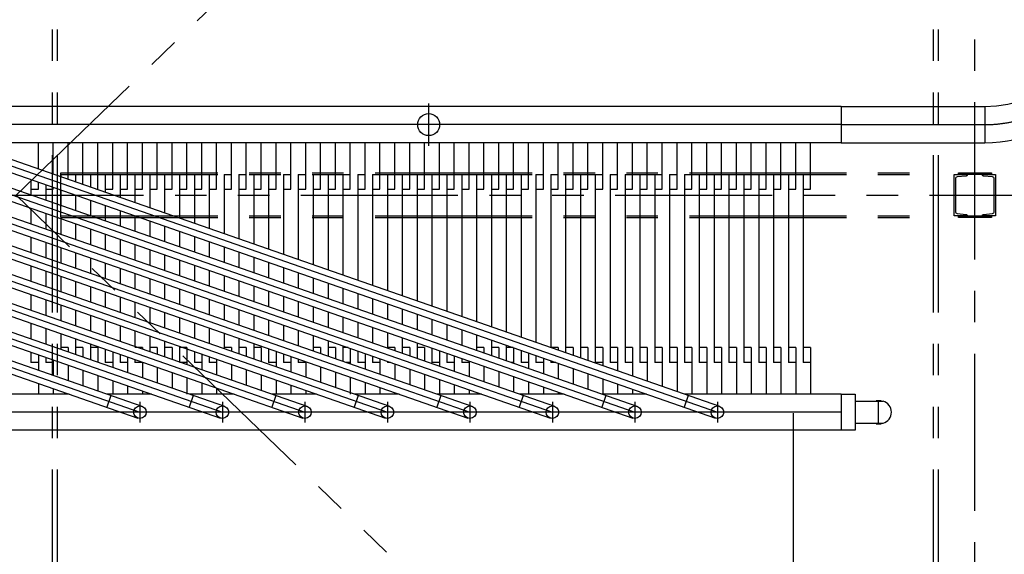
# Model space of a CAD drawing. Header units: millimetres. Extents: x -21 to 67273, y 14 to 95134.
# Tile 52 of 55: x 52179 to 58146, y 71011 to 74251. Entities that reach past the tile are written whole.
import ezdxf

# ---------------------------------------------------------------- set-up
doc = ezdxf.new("R2010")
doc.units = ezdxf.units.MM
doc.header["$LTSCALE"] = 30
doc.linetypes.add('CENTER', pattern=[50.8, 31.75, -6.35, 6.35, -6.35])
doc.linetypes.add('PHANTOM', pattern=[63.5, 31.75, -6.35, 6.35, -6.35, 6.35, -6.35])
for name, color, linetype in [('双点画线', 6, 'PHANTOM'), ('文本', 21, 'Continuous'), ('标注', 3, 'Continuous'), ('点画线', 2, 'CENTER')]:
    doc.layers.add(name, color=color, linetype=linetype)

# ---------------------------------------------------------------- blocks, each defined once
blk = doc.blocks.new('A$C263707CA')
at = {"ltscale": 6}
for p, q in [((0, 66.5), (170, 66.5)), ((127.1, 70.1), (157.7, 70.1)), ((140, 66.5), (140, -66.5)), ((0, -66.5), (170, -66.5)), ((127.1, -70.1), (157.7, -70.1))]:
    blk.add_line(p, q, dxfattribs=at)
blk.add_arc((150.8, 0), 69.2, 286.12247, 73.87753, dxfattribs=at)

msp = doc.modelspace()

# ---------------------------------------------------------------- linework, layer by layer
at = {"ltscale": 50}
for p, q in [((57157.876, 73724.618), (58027.876, 73724.618)), ((57157.876, 73505.618), (58027.876, 73505.618))]:
    msp.add_line(p, q, dxfattribs=at)
at = {"ltscale": 20}
msp.add_line((56868.376, 70771.451), (56868.376, 71866.618), dxfattribs=at)
at = {"ltscale": 50}
for radius in [909.5, 690.5]:
    msp.add_arc((58027.876, 74415.118), radius, 270, 0, dxfattribs=at)
at = {"layer": '双点画线'}
for p, q in [((57717.876, 36282.118), (57717.876, 82862.118)), ((57747.876, 36282.118), (57747.876, 82862.118)), ((52377.876, 36282.118), (52377.876, 78922.118)), ((52407.876, 36282.118), (52407.876, 78922.118)), ((52157.876, 73187.118), (57967.876, 78787.118)), ((52427.876, 73322.118), (57697.876, 73322.118)), ((52427.876, 73052.118), (52427.876, 73322.118)), ((52427.876, 73312.118), (57697.876, 73312.118)), ((40547.876, 73187.118), (63767.876, 73187.118)), ((57967.876, 67587.118), (52157.876, 73187.118)), ((52427.876, 73062.118), (57697.876, 73062.118)), ((52427.876, 73052.118), (57697.876, 73052.118))]:
    msp.add_line(p, q, dxfattribs=at)
at = {"layer": '双点画线', "ltscale": 50}
msp.add_line((57157.876, 73724.618), (57157.876, 73505.618), dxfattribs=at)
at = {"layer": '双点画线'}
for points in [[(57842.877, 73312.118), (57920.877, 73312.118), (57920.877, 73309.098), (57920.477, 73306.945), (57919.328, 73305.074), (57917.582, 73303.743), (57915.475, 73303.128), (57860.689, 73297.649), (57856.472, 73296.422), (57852.98, 73293.761), (57850.679, 73290.021), (57849.877, 73285.703), (57849.877, 73088.523), (57850.682, 73084.206), (57852.986, 73080.468), (57856.481, 73077.809), (57860.686, 73076.587), (57915.475, 73071.108), (57917.577, 73070.496), (57919.324, 73069.166), (57920.475, 73067.297), (57920.877, 73065.138), (57920.877, 73062.118), (57842.877, 73062.118)], [(57867.877, 73322.118), (58067.877, 73322.118), (58067.877, 73312.118), (57867.877, 73312.118)], [(58092.875, 73062.118), (58014.875, 73062.118), (58014.875, 73065.118), (58015.275, 73067.318), (58016.475, 73069.118), (58018.175, 73070.518), (58020.275, 73071.118), (58075.075, 73076.618), (58079.275, 73077.818), (58082.775, 73080.518), (58085.075, 73084.218), (58085.875, 73088.518), (58085.875, 73285.718), (58085.075, 73290.018), (58082.775, 73293.718), (58079.275, 73296.418), (58075.075, 73297.618), (58020.275, 73303.118), (58018.175, 73303.718), (58016.375, 73305.118), (58015.275, 73306.918), (58014.875, 73309.118), (58014.875, 73312.118), (58092.875, 73312.118)], [(57867.877, 73062.118), (58067.877, 73062.118), (58067.877, 73052.118), (57867.877, 73052.118)]]:
    msp.add_lwpolyline(points, close=True, dxfattribs=at)
at = {"layer": '文本', "ltscale": 25}
for p, q in [((57157.876, 73724.618), (47157.876, 73724.618)), ((54657.876, 73742.787), (54657.876, 73487.448)), ((57157.876, 73724.618), (57157.876, 73505.618)), ((47920.384, 73651), (52920.384, 71908)), ((48420.384, 73651), (53420.384, 71908)), ((48920.384, 73651), (53920.384, 71908)), ((49420.384, 73651), (54420.384, 71908)), ((49920.384, 73651), (54920.384, 71908)), ((50420.384, 73651), (55420.384, 71908)), ((50920.384, 73651), (55920.384, 71908)), ((51420.384, 73651), (56420.384, 71908)), ((47895.367, 73579.236), (52895.367, 71836.236)), ((47907.876, 73615.118), (52907.876, 71872.118)), ((48395.367, 73579.236), (53395.367, 71836.236)), ((48407.876, 73615.118), (53407.876, 71872.118)), ((48895.367, 73579.236), (53895.367, 71836.236)), ((48907.876, 73615.118), (53907.876, 71872.118)), ((49395.367, 73579.236), (54395.367, 71836.236)), ((49407.876, 73615.118), (54407.876, 71872.118)), ((49895.367, 73579.236), (54895.367, 71836.236)), ((49907.876, 73615.118), (54907.876, 71872.118)), ((50395.367, 73579.236), (55395.367, 71836.236)), ((50407.876, 73615.118), (55407.876, 71872.118)), ((50895.367, 73579.236), (55895.367, 71836.236)), ((50907.876, 73615.118), (55907.876, 71872.118)), ((51395.367, 73579.236), (56395.367, 71836.236)), ((51407.876, 73615.118), (56407.876, 71872.118)), ((57157.876, 73505.618), (51837.43, 73505.618)), ((52292.876, 73346.85), (52292.876, 73505.618)), ((52382.876, 73315.476), (52382.876, 73505.618)), ((52472.876, 73284.102), (52472.876, 73505.618)), ((52562.876, 73252.728), (52562.876, 73505.618)), ((52652.876, 73223.618), (52652.876, 73505.618)), ((52742.876, 73223.618), (52742.876, 73505.618)), ((52832.876, 73223.618), (52832.876, 73505.618)), ((52922.876, 73223.618), (52922.876, 73505.618)), ((53012.876, 73223.618), (53012.876, 73505.618)), ((53102.876, 73223.618), (53102.876, 73505.618)), ((53192.876, 73223.618), (53192.876, 73505.618)), ((53282.876, 73223.618), (53282.876, 73505.618)), ((53372.876, 73223.618), (53372.876, 73505.618)), ((53462.876, 73223.618), (53462.876, 73505.618)), ((53552.876, 73223.618), (53552.876, 73505.618)), ((53642.876, 73223.618), (53642.876, 73505.618)), ((53732.876, 73223.618), (53732.876, 73505.618)), ((53822.876, 73223.618), (53822.876, 73505.618)), ((53912.876, 73223.618), (53912.876, 73505.618)), ((54002.876, 73223.618), (54002.876, 73505.618)), ((54092.876, 73223.618), (54092.876, 73505.618)), ((54182.876, 73223.618), (54182.876, 73505.618)), ((54272.876, 73223.618), (54272.876, 73505.618)), ((54362.876, 73223.618), (54362.876, 73505.618)), ((54452.876, 73223.618), (54452.876, 73505.618)), ((54542.876, 73223.618), (54542.876, 73505.618)), ((54632.876, 73223.618), (54632.876, 73505.618)), ((54722.876, 73223.618), (54722.876, 73505.618)), ((54812.876, 73223.618), (54812.876, 73505.618)), ((54902.876, 73223.618), (54902.876, 73505.618)), ((54992.876, 73223.618), (54992.876, 73505.618)), ((55082.876, 73223.618), (55082.876, 73505.618)), ((55172.876, 73223.618), (55172.876, 73505.618)), ((55262.876, 73223.618), (55262.876, 73505.618)), ((55352.876, 73223.618), (55352.876, 73505.618)), ((55442.876, 73223.618), (55442.876, 73505.618)), ((55532.876, 73223.618), (55532.876, 73505.618)), ((55622.876, 73223.618), (55622.876, 73505.618)), ((55712.876, 73223.618), (55712.876, 73505.618)), ((55802.876, 73223.618), (55802.876, 73505.618)), ((55892.876, 73223.618), (55892.876, 73505.618)), ((55982.876, 73223.618), (55982.876, 73505.618)), ((56072.876, 73223.618), (56072.876, 73505.618)), ((56162.876, 73223.618), (56162.876, 73505.618)), ((56252.876, 73223.618), (56252.876, 73505.618)), ((56342.876, 73223.618), (56342.876, 73505.618)), ((56432.876, 73223.618), (56432.876, 73505.618)), ((56522.876, 73223.618), (56522.876, 73505.618)), ((56612.876, 73223.618), (56612.876, 73505.618)), ((56702.876, 73223.618), (56702.876, 73505.618)), ((56792.876, 73223.618), (56792.876, 73505.618)), ((56882.876, 73223.618), (56882.876, 73505.618)), ((56972.876, 73223.618), (56972.876, 73505.618)), ((52247.876, 73282.051), (52247.876, 73188.237)), ((52427.876, 73313.618), (52472.876, 73313.618)), ((52427.876, 73313.618), (52427.876, 73299.789)), ((52517.876, 73313.618), (52517.876, 73268.415)), ((52517.876, 73313.618), (52562.876, 73313.618)), ((52607.876, 73313.618), (52607.876, 73237.041)), ((52607.876, 73313.618), (52652.876, 73313.618)), ((52697.876, 73313.618), (52742.876, 73313.618)), ((52697.876, 73313.618), (52697.876, 73205.667)), ((52787.876, 73313.618), (52832.876, 73313.618)), ((52787.876, 73313.618), (52787.876, 73174.293)), ((52877.876, 73313.618), (52922.876, 73313.618)), ((52877.876, 73313.618), (52877.876, 73142.919)), ((52967.876, 73313.618), (52967.876, 73111.545)), ((52967.876, 73313.618), (53012.876, 73313.618)), ((53057.876, 73313.618), (53102.876, 73313.618)), ((53057.876, 73313.618), (53057.876, 73080.171)), ((53147.876, 73313.618), (53192.876, 73313.618)), ((53147.876, 73313.618), (53147.876, 73048.797)), ((53237.876, 73313.618), (53282.876, 73313.618)), ((53237.876, 73313.618), (53237.876, 73017.423)), ((53327.876, 73313.618), (53372.876, 73313.618)), ((53327.876, 73313.618), (53327.876, 72986.049)), ((53417.876, 73313.618), (53462.876, 73313.618)), ((53417.876, 73313.618), (53417.876, 72954.675)), ((53507.876, 73313.618), (53552.876, 73313.618)), ((53507.876, 73313.618), (53507.876, 72923.301)), ((53597.876, 73313.618), (53642.876, 73313.618)), ((53597.876, 73313.618), (53597.876, 72891.927)), ((53687.876, 73313.618), (53732.876, 73313.618)), ((53687.876, 73313.618), (53687.876, 72860.553)), ((53777.876, 73313.618), (53822.876, 73313.618)), ((53777.876, 73313.618), (53777.876, 72829.179)), ((53867.876, 73313.618), (53912.876, 73313.618)), ((53867.876, 73313.618), (53867.876, 72797.805)), ((53957.876, 73313.618), (54002.876, 73313.618)), ((53957.876, 73313.618), (53957.876, 72766.431)), ((54047.876, 73313.618), (54092.876, 73313.618)), ((54047.876, 73313.618), (54047.876, 72735.057)), ((54137.876, 73313.618), (54182.876, 73313.618)), ((54137.876, 73313.618), (54137.876, 72703.683)), ((54227.876, 73313.618), (54272.876, 73313.618)), ((54227.876, 73313.618), (54227.876, 72672.309)), ((54317.876, 73313.618), (54362.876, 73313.618)), ((54317.876, 73313.618), (54317.876, 72640.935)), ((54407.876, 73313.618), (54452.876, 73313.618)), ((54407.876, 73313.618), (54407.876, 72609.561)), ((54497.876, 73313.618), (54542.876, 73313.618)), ((54497.876, 73313.618), (54497.876, 72578.187)), ((54587.876, 73313.618), (54632.876, 73313.618)), ((54587.876, 73313.618), (54587.876, 72546.813)), ((54677.876, 73313.618), (54722.876, 73313.618)), ((54677.876, 73313.618), (54677.876, 72515.439)), ((54767.876, 73313.618), (54812.876, 73313.618)), ((54767.876, 73313.618), (54767.876, 72484.065)), ((54857.876, 73313.618), (54902.876, 73313.618)), ((54857.876, 73313.618), (54857.876, 72452.691)), ((54947.876, 73313.618), (54992.876, 73313.618)), ((54947.876, 73313.618), (54947.876, 72421.317)), ((55037.876, 73313.618), (55082.876, 73313.618)), ((55037.876, 73313.618), (55037.876, 72389.943)), ((55127.876, 73313.618), (55172.876, 73313.618)), ((55127.876, 73313.618), (55127.876, 72358.569)), ((55217.876, 73313.618), (55262.876, 73313.618)), ((55217.876, 73313.618), (55217.876, 72327.195)), ((55307.876, 73313.618), (55352.876, 73313.618)), ((55307.876, 73313.618), (55307.876, 72295.821)), ((55397.876, 73313.618), (55442.876, 73313.618)), ((55397.876, 73313.618), (55397.876, 72264.447)), ((55487.876, 73313.618), (55532.876, 73313.618)), ((55487.876, 73313.618), (55487.876, 72233.073)), ((55577.876, 73313.618), (55622.876, 73313.618)), ((55577.876, 73313.618), (55577.876, 72201.699)), ((55667.876, 73313.618), (55712.876, 73313.618)), ((55667.876, 73313.618), (55667.876, 72173.618)), ((55757.876, 73313.618), (55802.876, 73313.618)), ((55757.876, 73313.618), (55757.876, 72173.618)), ((55847.876, 73313.618), (55892.876, 73313.618)), ((55847.876, 73313.618), (55847.876, 72173.618)), ((55937.876, 73313.618), (55982.876, 73313.618)), ((55937.876, 73313.618), (55937.876, 72173.618)), ((56027.876, 73313.618), (56072.876, 73313.618)), ((56027.876, 73313.618), (56027.876, 72173.618)), ((56117.876, 73313.618), (56162.876, 73313.618)), ((56117.876, 73313.618), (56117.876, 72173.618)), ((56207.876, 73313.618), (56252.876, 73313.618)), ((56207.876, 73313.618), (56207.876, 72173.618)), ((56297.876, 73313.618), (56342.876, 73313.618)), ((56297.876, 73313.618), (56297.876, 72173.618)), ((56387.876, 73313.618), (56432.876, 73313.618)), ((56387.876, 73313.618), (56387.876, 72173.618)), ((56477.876, 73313.618), (56522.876, 73313.618)), ((56477.876, 73313.618), (56477.876, 72173.618)), ((56567.876, 73313.618), (56612.876, 73313.618)), ((56567.876, 73313.618), (56567.876, 72173.618)), ((56657.876, 73313.618), (56702.876, 73313.618)), ((56657.876, 73313.618), (56657.876, 72173.618)), ((56747.876, 73313.618), (56792.876, 73313.618)), ((56747.876, 73313.618), (56747.876, 72173.618)), ((56837.876, 73313.618), (56882.876, 73313.618)), ((56837.876, 73313.618), (56837.876, 72173.618)), ((56927.876, 73313.618), (56972.876, 73313.618)), ((56927.876, 73313.618), (56927.876, 72173.618)), ((52247.876, 73223.618), (52292.876, 73223.618)), ((52292.876, 73223.618), (52292.876, 73266.364)), ((52337.876, 73250.677), (52337.876, 73156.863)), ((52337.876, 73223.618), (52382.876, 73223.618)), ((52382.876, 73223.618), (52382.876, 73234.99)), ((52427.876, 73219.303), (52427.876, 73125.489)), ((52646.38, 73223.618), (52652.876, 73223.618)), ((52697.876, 73223.618), (52742.876, 73223.618)), ((52787.876, 73223.618), (52832.876, 73223.618)), ((52877.876, 73223.618), (52922.876, 73223.618)), ((52967.876, 73223.618), (53012.876, 73223.618)), ((53057.876, 73223.618), (53102.876, 73223.618)), ((53147.876, 73223.618), (53192.876, 73223.618)), ((53237.876, 73223.618), (53282.876, 73223.618)), ((53327.876, 73223.618), (53372.876, 73223.618)), ((53417.876, 73223.618), (53462.876, 73223.618)), ((53507.876, 73223.618), (53552.876, 73223.618)), ((53597.876, 73223.618), (53642.876, 73223.618)), ((53687.876, 73223.618), (53732.876, 73223.618)), ((53777.876, 73223.618), (53822.876, 73223.618)), ((53867.876, 73223.618), (53912.876, 73223.618)), ((53957.876, 73223.618), (54002.876, 73223.618)), ((54047.876, 73223.618), (54092.876, 73223.618)), ((54137.876, 73223.618), (54182.876, 73223.618)), ((54227.876, 73223.618), (54272.876, 73223.618)), ((54317.876, 73223.618), (54362.876, 73223.618)), ((54407.876, 73223.618), (54452.876, 73223.618)), ((54497.876, 73223.618), (54542.876, 73223.618)), ((54587.876, 73223.618), (54632.876, 73223.618)), ((54677.876, 73223.618), (54722.876, 73223.618)), ((54767.876, 73223.618), (54812.876, 73223.618)), ((54857.876, 73223.618), (54902.876, 73223.618)), ((54947.876, 73223.618), (54992.876, 73223.618)), ((55037.876, 73223.618), (55082.876, 73223.618)), ((55127.876, 73223.618), (55172.876, 73223.618)), ((55217.876, 73223.618), (55262.876, 73223.618)), ((55307.876, 73223.618), (55352.876, 73223.618)), ((55397.876, 73223.618), (55442.876, 73223.618)), ((55487.876, 73223.618), (55532.876, 73223.618)), ((55577.876, 73223.618), (55622.876, 73223.618)), ((55667.876, 73223.618), (55712.876, 73223.618)), ((55757.876, 73223.618), (55802.876, 73223.618)), ((55847.876, 73223.618), (55892.876, 73223.618)), ((55937.876, 73223.618), (55982.876, 73223.618)), ((56027.876, 73223.618), (56072.876, 73223.618)), ((56117.876, 73223.618), (56162.876, 73223.618)), ((56207.876, 73223.618), (56252.876, 73223.618)), ((56297.876, 73223.618), (56342.876, 73223.618)), ((56387.876, 73223.618), (56432.876, 73223.618)), ((56477.876, 73223.618), (56522.876, 73223.618)), ((56567.876, 73223.618), (56612.876, 73223.618)), ((56657.876, 73223.618), (56702.876, 73223.618)), ((56747.876, 73223.618), (56792.876, 73223.618)), ((56837.876, 73223.618), (56882.876, 73223.618)), ((56927.876, 73223.618), (56972.876, 73223.618)), ((52517.876, 73187.929), (52517.876, 73094.115)), ((52607.876, 73156.555), (52607.876, 73062.741)), ((52247.876, 73107.751), (52247.876, 73013.937)), ((52697.876, 73125.181), (52697.876, 73031.367)), ((52337.876, 73076.377), (52337.876, 72982.563)), ((52427.876, 73045.003), (52427.876, 72951.189)), ((52787.876, 73093.807), (52787.876, 72999.993)), ((52877.876, 73062.433), (52877.876, 72968.619)), ((52517.876, 73013.629), (52517.876, 72919.815)), ((52607.876, 72982.255), (52607.876, 72888.441)), ((52967.876, 73031.059), (52967.876, 72937.245)), ((53057.876, 72999.685), (53057.876, 72905.871)), ((52247.876, 72933.451), (52247.876, 72839.637)), ((52697.876, 72950.881), (52697.876, 72857.067)), ((52787.876, 72919.507), (52787.876, 72825.693)), ((53147.876, 72968.311), (53147.876, 72874.497)), ((53237.876, 72936.937), (53237.876, 72843.123)), ((52337.876, 72902.077), (52337.876, 72808.263)), ((52427.876, 72870.703), (52427.876, 72776.889)), ((52877.876, 72888.133), (52877.876, 72794.319)), ((53327.876, 72905.563), (53327.876, 72811.749)), ((53417.876, 72874.189), (53417.876, 72780.375)), ((52517.876, 72839.329), (52517.876, 72745.515)), ((52607.876, 72807.955), (52607.876, 72714.141)), ((52967.876, 72856.759), (52967.876, 72762.945)), ((53057.876, 72825.385), (53057.876, 72731.571)), ((53507.876, 72842.815), (53507.876, 72749.001)), ((53597.876, 72811.441), (53597.876, 72717.627)), ((52247.876, 72759.151), (52247.876, 72665.337)), ((52697.876, 72776.581), (52697.876, 72682.767)), ((52787.876, 72745.207), (52787.876, 72651.393)), ((53147.876, 72794.011), (53147.876, 72700.197)), ((53237.876, 72762.637), (53237.876, 72668.823)), ((53687.876, 72780.067), (53687.876, 72686.253)), ((53777.876, 72748.693), (53777.876, 72654.879)), ((52337.876, 72727.777), (52337.876, 72633.963)), ((52427.876, 72696.403), (52427.876, 72602.589)), ((52877.876, 72713.833), (52877.876, 72620.019)), ((52967.876, 72682.459), (52967.876, 72588.645)), ((53327.876, 72731.263), (53327.876, 72637.449)), ((53417.876, 72699.889), (53417.876, 72606.075)), ((53867.876, 72717.319), (53867.876, 72623.505)), ((53957.876, 72685.945), (53957.876, 72592.131)), ((52517.876, 72665.029), (52517.876, 72571.215)), ((52607.876, 72633.655), (52607.876, 72539.841)), ((53057.876, 72651.085), (53057.876, 72557.271)), ((53147.876, 72619.711), (53147.876, 72525.897)), ((53507.876, 72668.515), (53507.876, 72574.701)), ((53597.876, 72637.141), (53597.876, 72543.327)), ((54047.876, 72654.571), (54047.876, 72560.757)), ((54137.876, 72623.197), (54137.876, 72529.383)), ((52247.876, 72584.851), (52247.876, 72491.037)), ((52697.876, 72602.281), (52697.876, 72508.467)), ((52787.876, 72570.907), (52787.876, 72477.093)), ((53237.876, 72588.337), (53237.876, 72494.523)), ((53687.876, 72605.767), (53687.876, 72511.953)), ((53777.876, 72574.393), (53777.876, 72480.579)), ((54227.876, 72591.823), (54227.876, 72498.009)), ((54317.876, 72560.449), (54317.876, 72466.635)), ((52337.876, 72553.477), (52337.876, 72459.663)), ((52427.876, 72522.103), (52427.876, 72428.289)), ((52877.876, 72539.533), (52877.876, 72445.719)), ((52967.876, 72508.159), (52967.876, 72414.345)), ((53327.876, 72556.963), (53327.876, 72463.149)), ((53417.876, 72525.589), (53417.876, 72431.775)), ((53867.876, 72543.019), (53867.876, 72449.205)), ((53957.876, 72511.645), (53957.876, 72417.831)), ((54407.876, 72529.075), (54407.876, 72435.261)), ((52517.876, 72490.729), (52517.876, 72396.915)), ((52607.876, 72459.355), (52607.876, 72365.541)), ((53057.876, 72476.785), (53057.876, 72382.971)), ((53147.876, 72445.411), (53147.876, 72351.597)), ((53507.876, 72494.215), (53507.876, 72400.401)), ((53597.876, 72462.841), (53597.876, 72369.027)), ((54047.876, 72480.271), (54047.876, 72386.457)), ((54137.876, 72448.897), (54137.876, 72355.083)), ((54497.876, 72497.701), (54497.876, 72403.887)), ((54587.876, 72466.327), (54587.876, 72372.513)), ((52247.876, 72410.551), (52247.876, 72316.737)), ((52697.876, 72427.981), (52697.876, 72334.167)), ((52787.876, 72396.607), (52787.876, 72302.793)), ((53237.876, 72414.037), (53237.876, 72320.223)), ((53327.876, 72382.663), (53327.876, 72288.849)), ((53687.876, 72431.467), (53687.876, 72337.653)), ((53777.876, 72400.093), (53777.876, 72306.279)), ((54227.876, 72417.523), (54227.876, 72323.709)), ((54317.876, 72386.149), (54317.876, 72292.335)), ((54677.876, 72434.953), (54677.876, 72341.139)), ((54767.876, 72403.579), (54767.876, 72309.765)), ((52337.876, 72379.177), (52337.876, 72285.363)), ((52427.876, 72347.803), (52427.876, 72253.989)), ((52877.876, 72365.233), (52877.876, 72271.419)), ((52967.876, 72333.859), (52967.876, 72240.045)), ((53417.876, 72351.289), (53417.876, 72257.475)), ((53867.876, 72368.719), (53867.876, 72274.905)), ((53957.876, 72337.345), (53957.876, 72243.531)), ((54407.876, 72354.775), (54407.876, 72260.961)), ((54497.876, 72323.401), (54497.876, 72229.587)), ((54857.876, 72372.205), (54857.876, 72278.391)), ((54947.876, 72340.831), (54947.876, 72247.017)), ((52472.876, 72263.618), (52427.876, 72263.618)), ((52472.876, 72263.618), (52472.876, 72238.302)), ((52517.876, 72316.429), (52517.876, 72222.615)), ((52562.876, 72263.618), (52517.876, 72263.618)), ((52562.876, 72263.618), (52562.876, 72206.928)), ((52607.876, 72285.055), (52607.876, 72191.241)), ((52652.876, 72263.618), (52607.876, 72263.618)), ((52652.876, 72263.618), (52652.876, 72175.554)), ((52922.876, 72263.618), (52877.876, 72263.618)), ((52922.876, 72263.618), (52922.876, 72255.732)), ((53012.876, 72263.618), (52967.876, 72263.618)), ((53012.876, 72263.618), (53012.876, 72224.358)), ((53057.876, 72302.485), (53057.876, 72208.671)), ((53102.876, 72263.618), (53057.876, 72263.618)), ((53102.876, 72263.618), (53102.876, 72192.984)), ((53147.876, 72271.111), (53147.876, 72177.297)), ((53192.876, 72263.618), (53147.876, 72263.618)), ((53192.876, 72263.618), (53192.876, 72161.61)), ((53462.876, 72263.618), (53417.876, 72263.618)), ((53462.876, 72263.618), (53462.876, 72241.788)), ((53507.876, 72319.915), (53507.876, 72226.101)), ((53552.876, 72263.618), (53507.876, 72263.618)), ((53552.876, 72263.618), (53552.876, 72210.414)), ((53597.876, 72288.541), (53597.876, 72194.727)), ((53642.876, 72263.618), (53597.876, 72263.618)), ((53642.876, 72263.618), (53642.876, 72179.04)), ((54002.876, 72263.618), (53957.876, 72263.618)), ((54002.876, 72263.618), (54002.876, 72227.844)), ((54047.876, 72305.971), (54047.876, 72212.157)), ((54092.876, 72263.618), (54047.876, 72263.618)), ((54092.876, 72263.618), (54092.876, 72196.47)), ((54137.876, 72274.597), (54137.876, 72180.783)), ((54169.371, 72263.618), (54137.876, 72263.618)), ((54452.876, 72263.618), (54407.876, 72263.618)), ((54452.876, 72263.618), (54452.876, 72245.274)), ((54542.876, 72263.618), (54497.876, 72263.618)), ((54542.876, 72263.618), (54542.876, 72213.9)), ((54587.876, 72292.027), (54587.876, 72198.213)), ((54632.876, 72263.618), (54587.876, 72263.618)), ((54632.876, 72263.618), (54632.876, 72182.526)), ((54992.876, 72263.618), (54947.876, 72263.618)), ((54992.876, 72263.618), (54992.876, 72231.33)), ((55037.876, 72309.457), (55037.876, 72215.643)), ((55082.876, 72263.618), (55037.876, 72263.618)), ((55082.876, 72263.618), (55082.876, 72199.956)), ((55127.876, 72278.083), (55127.876, 72184.269)), ((55169.371, 72263.618), (55127.876, 72263.618)), ((55172.876, 72262.396), (55172.876, 72168.582)), ((55442.876, 72263.618), (55397.876, 72263.618)), ((55442.876, 72263.618), (55442.876, 72248.76)), ((55532.876, 72263.618), (55487.876, 72263.618)), ((55532.876, 72263.618), (55532.876, 72217.386)), ((55622.876, 72263.618), (55577.876, 72263.618)), ((55622.876, 72263.618), (55622.876, 72186.012)), ((55712.876, 72263.618), (55667.876, 72263.618)), ((55712.876, 72263.618), (55712.876, 72154.638)), ((55802.876, 72263.618), (55757.876, 72263.618)), ((55802.876, 72263.618), (55802.876, 72123.264)), ((55892.876, 72263.618), (55847.876, 72263.618)), ((55892.876, 72263.618), (55892.876, 72091.89)), ((55982.876, 72263.618), (55937.876, 72263.618)), ((55982.876, 72263.618), (55982.876, 72060.516)), ((56072.876, 72263.618), (56027.876, 72263.618)), ((56072.876, 72263.618), (56072.876, 72029.142)), ((56162.876, 72263.618), (56117.876, 72263.618)), ((56162.876, 72263.618), (56162.876, 71997.768)), ((56252.876, 72263.618), (56207.876, 72263.618)), ((56252.876, 72263.618), (56252.876, 71981.618)), ((56342.876, 72263.618), (56297.876, 72263.618)), ((56342.876, 72263.618), (56342.876, 71981.618)), ((56432.876, 72263.618), (56387.876, 72263.618)), ((56432.876, 72263.618), (56432.876, 71981.618)), ((56522.876, 72263.618), (56477.876, 72263.618)), ((56522.876, 72263.618), (56522.876, 71981.618)), ((56612.876, 72263.618), (56567.876, 72263.618)), ((56612.876, 72263.618), (56612.876, 71981.618)), ((56702.876, 72263.618), (56657.876, 72263.618)), ((56702.876, 72263.618), (56702.876, 71981.618)), ((56792.876, 72263.618), (56747.876, 72263.618)), ((56792.876, 72263.618), (56792.876, 71981.618)), ((56882.876, 72263.618), (56837.876, 72263.618)), ((56882.876, 72263.618), (56882.876, 71981.618)), ((56972.876, 72263.618), (56927.876, 72263.618)), ((56972.876, 72263.618), (56972.876, 71981.618)), ((52247.876, 72236.251), (52247.876, 72173.618)), ((52292.876, 72220.564), (52292.876, 72126.75)), ((52337.876, 72204.877), (52337.876, 72173.618)), ((52697.876, 72253.681), (52697.876, 72173.618)), ((52742.876, 72237.994), (52742.876, 72144.18)), ((52787.876, 72222.307), (52787.876, 72173.618)), ((52832.876, 72206.62), (52832.876, 72112.806)), ((53237.876, 72239.737), (53237.876, 72173.618)), ((53282.876, 72224.05), (53282.876, 72130.236)), ((53327.876, 72208.363), (53327.876, 72173.618)), ((53687.876, 72257.167), (53687.876, 72173.618)), ((53732.876, 72241.48), (53732.876, 72147.666)), ((53777.876, 72225.793), (53777.876, 72173.618)), ((53822.876, 72210.106), (53822.876, 72116.292)), ((54182.876, 72258.91), (54182.876, 72165.096)), ((54227.876, 72243.223), (54227.876, 72173.618)), ((54272.876, 72227.536), (54272.876, 72133.722)), ((54317.876, 72211.849), (54317.876, 72173.618)), ((54677.876, 72260.653), (54677.876, 72173.618)), ((54722.876, 72244.966), (54722.876, 72151.152)), ((54767.876, 72229.279), (54767.876, 72173.618)), ((54812.876, 72213.592), (54812.876, 72119.778)), ((55217.876, 72246.709), (55217.876, 72173.618)), ((55262.876, 72231.022), (55262.876, 72137.208)), ((55307.876, 72215.335), (55307.876, 72173.618)), ((52292.876, 72173.618), (52247.876, 72173.618)), ((52382.876, 72173.618), (52337.876, 72173.618)), ((52382.876, 72189.19), (52382.876, 72095.376)), ((52472.876, 72157.816), (52472.876, 72064.002)), ((52742.876, 72173.618), (52697.876, 72173.618)), ((52832.876, 72173.618), (52787.876, 72173.618)), ((52877.876, 72190.933), (52877.876, 72173.618)), ((52922.876, 72173.618), (52877.876, 72173.618)), ((52922.876, 72175.246), (52922.876, 72081.432)), ((53012.876, 72143.872), (53012.876, 72050.058)), ((53192.876, 72173.618), (53147.876, 72173.618)), ((53282.876, 72173.618), (53237.876, 72173.618)), ((53372.876, 72173.618), (53327.876, 72173.618)), ((53372.876, 72192.676), (53372.876, 72098.862)), ((53462.876, 72161.302), (53462.876, 72067.488)), ((53732.876, 72173.618), (53687.876, 72173.618)), ((53822.876, 72173.618), (53777.876, 72173.618)), ((53867.876, 72194.419), (53867.876, 72173.618)), ((53912.876, 72173.618), (53867.876, 72173.618)), ((53912.876, 72178.732), (53912.876, 72084.918)), ((54002.876, 72147.358), (54002.876, 72053.544)), ((54182.876, 72173.618), (54158.429, 72173.618)), ((54272.876, 72173.618), (54227.876, 72173.618)), ((54362.876, 72173.618), (54317.876, 72173.618)), ((54362.876, 72196.162), (54362.876, 72102.348)), ((54407.876, 72180.475), (54407.876, 72173.618)), ((54427.547, 72173.618), (54407.876, 72173.618)), ((54452.876, 72164.788), (54452.876, 72070.974)), ((54722.876, 72173.618), (54677.876, 72173.618)), ((54812.876, 72173.618), (54767.876, 72173.618)), ((54857.876, 72197.905), (54857.876, 72173.618)), ((54902.876, 72173.618), (54857.876, 72173.618)), ((54902.876, 72182.218), (54902.876, 72088.404)), ((54992.876, 72150.844), (54992.876, 72057.03)), ((55172.876, 72173.618), (55158.429, 72173.618)), ((55262.876, 72173.618), (55217.876, 72173.618)), ((55352.876, 72173.618), (55307.876, 72173.618)), ((55352.876, 72199.648), (55352.876, 72105.834)), ((55397.876, 72183.961), (55397.876, 72173.618)), ((55427.547, 72173.618), (55397.876, 72173.618)), ((55442.876, 72168.274), (55442.876, 72074.46)), ((55712.876, 72173.618), (55667.876, 72173.618)), ((55802.876, 72173.618), (55757.876, 72173.618)), ((55892.876, 72173.618), (55847.876, 72173.618)), ((55982.876, 72173.618), (55937.876, 72173.618)), ((56072.876, 72173.618), (56027.876, 72173.618)), ((56162.876, 72173.618), (56117.876, 72173.618)), ((56252.876, 72173.618), (56207.876, 72173.618)), ((56342.876, 72173.618), (56297.876, 72173.618)), ((56432.876, 72173.618), (56387.876, 72173.618)), ((56522.876, 72173.618), (56477.876, 72173.618)), ((56612.876, 72173.618), (56567.876, 72173.618)), ((56702.876, 72173.618), (56657.876, 72173.618)), ((56792.876, 72173.618), (56747.876, 72173.618)), ((56882.876, 72173.618), (56837.876, 72173.618)), ((56972.876, 72173.618), (56927.876, 72173.618)), ((52562.876, 72126.442), (52562.876, 72032.628)), ((52652.876, 72095.068), (52652.876, 72001.254)), ((53102.876, 72112.498), (53102.876, 72018.684)), ((53552.876, 72129.928), (53552.876, 72036.114)), ((53642.876, 72098.554), (53642.876, 72004.74)), ((54092.876, 72115.984), (54092.876, 72022.17)), ((54182.876, 72084.61), (54182.876, 71981.618)), ((54542.876, 72133.414), (54542.876, 72039.6)), ((54632.876, 72102.04), (54632.876, 72008.226)), ((55082.876, 72119.47), (55082.876, 72025.656)), ((55172.876, 72088.096), (55172.876, 71994.282)), ((55532.876, 72136.9), (55532.876, 72043.086)), ((55622.876, 72105.526), (55622.876, 72011.712)), ((52292.876, 72046.264), (52292.876, 71981.618)), ((52742.876, 72063.694), (52742.876, 71981.618)), ((52832.876, 72032.32), (52832.876, 71981.618)), ((53192.876, 72081.124), (53192.876, 71981.618)), ((53282.876, 72049.75), (53282.876, 71981.618)), ((53732.876, 72067.18), (53732.876, 71981.618)), ((53822.876, 72035.806), (53822.876, 71981.618)), ((54272.876, 72053.236), (54272.876, 71981.618)), ((54722.876, 72070.666), (54722.876, 71981.618)), ((54812.876, 72039.292), (54812.876, 71981.618)), ((55262.876, 72056.722), (55262.876, 71981.618)), ((55352.876, 72025.348), (55352.876, 71981.618)), ((55712.876, 72074.152), (55712.876, 71981.618)), ((55802.876, 72042.778), (55802.876, 71981.618)), ((52478.321, 71981.618), (47157.876, 71981.618)), ((52382.876, 72014.89), (52382.876, 71981.618)), ((52472.876, 71983.516), (52472.876, 71981.618)), ((52731.53, 71973.835), (52706.513, 71902.07)), ((52978.321, 71981.618), (52709.203, 71981.618)), ((52922.876, 72000.946), (52922.876, 71981.618)), ((53231.53, 71973.835), (53206.513, 71902.07)), ((53478.321, 71981.618), (53209.203, 71981.618)), ((53372.876, 72018.376), (53372.876, 71981.618)), ((53462.876, 71987.002), (53462.876, 71981.618)), ((53731.53, 71973.835), (53706.513, 71902.07)), ((53978.321, 71981.618), (53709.203, 71981.618)), ((53912.876, 72004.432), (53912.876, 71981.618)), ((54231.53, 71973.835), (54206.513, 71902.07)), ((54478.321, 71981.618), (54209.203, 71981.618)), ((54362.876, 72021.862), (54362.876, 71981.618)), ((54452.876, 71990.488), (54452.876, 71981.618)), ((54731.53, 71973.835), (54706.513, 71902.07)), ((54978.321, 71981.618), (54709.203, 71981.618)), ((54902.876, 72007.918), (54902.876, 71981.618)), ((55231.53, 71973.835), (55206.513, 71902.07)), ((55478.321, 71981.618), (55209.203, 71981.618)), ((55442.876, 71993.974), (55442.876, 71981.618)), ((55731.53, 71973.835), (55706.513, 71902.07)), ((55978.321, 71981.618), (55709.203, 71981.618)), ((55892.876, 72011.404), (55892.876, 71981.618)), ((56231.53, 71973.835), (56206.513, 71902.07)), ((57157.876, 71981.618), (56209.203, 71981.618)), ((57157.876, 71981.618), (57157.876, 71762.618)), ((52907.876, 71934.77), (52907.876, 71809.465)), ((53407.876, 71934.77), (53407.876, 71809.465)), ((53907.876, 71934.77), (53907.876, 71809.465)), ((54407.876, 71934.77), (54407.876, 71809.465)), ((54907.876, 71934.77), (54907.876, 71809.465)), ((55407.876, 71934.77), (55407.876, 71809.465)), ((55907.876, 71934.77), (55907.876, 71809.465)), ((56407.876, 71934.77), (56407.876, 71809.465)), ((57157.876, 71762.618), (47157.876, 71762.618))]:
    msp.add_line(p, q, dxfattribs=at)
at = {"layer": '文本', "ltscale": 6}
for p, q in [((57157.876, 71981.618), (57241.876, 71981.618)), ((57241.876, 71981.618), (57241.876, 71762.618)), ((57241.876, 71762.618), (57157.876, 71762.618))]:
    msp.add_line(p, q, dxfattribs=at)
at = {"layer": '文本', "ltscale": 25}
for centre, radius in [((54657.876, 73615.118), 66.5), ((52907.876, 71872.118), 38), ((53407.876, 71872.118), 38), ((53907.876, 71872.118), 38), ((54407.876, 71872.118), 38), ((54907.876, 71872.118), 38), ((55407.876, 71872.118), 38), ((55907.876, 71872.118), 38), ((56407.876, 71872.118), 38)]:
    msp.add_circle(centre, radius, dxfattribs=at)
at = {"layer": '标注', "ltscale": 50}
msp.add_line((58027.876, 73724.618), (58027.876, 73505.618), dxfattribs=at)
at = {"layer": '点画线'}
msp.add_line((57967.876, 36222.118), (57967.876, 83762.118), dxfattribs=at)
at = {"layer": '点画线', "ltscale": 25}
for p, q in [((57157.876, 73615.118), (47157.876, 73615.118)), ((57157.876, 71872.118), (47157.876, 71872.118))]:
    msp.add_line(p, q, dxfattribs=at)
at = {"layer": '点画线', "ltscale": 50}
msp.add_line((57157.876, 73615.118), (58027.876, 73615.118), dxfattribs=at)
msp.add_arc((58027.876, 74415.118), 800, 270, 0, dxfattribs=at)

# ---------------------------------------------------------------- block references
at = {"layer": '文本', "ltscale": 6}
msp.add_blockref('A$C263707CA', (57241.876, 71872.118), dxfattribs=at)

doc.saveas('drawing.dxf')
